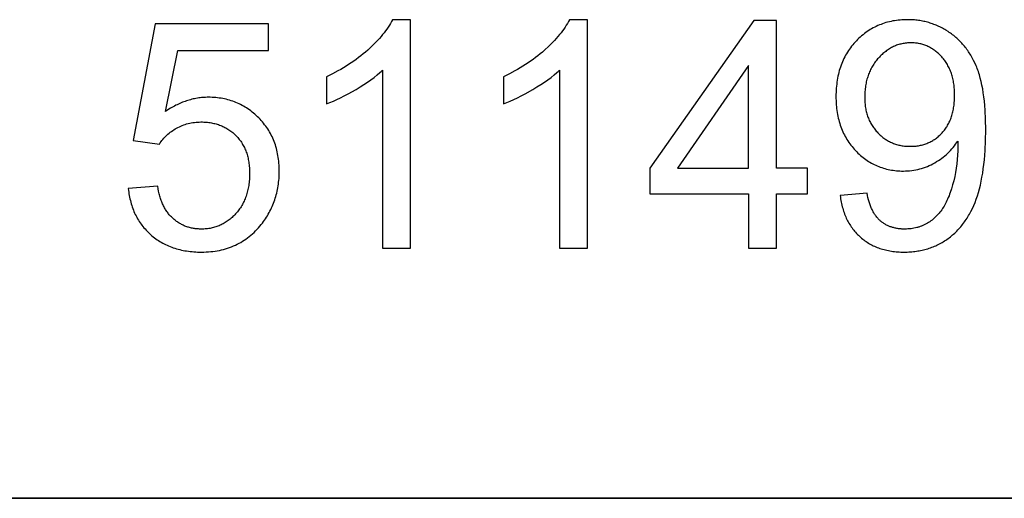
# Model space of a CAD drawing. Header units: millimetres. Extents: x -7950 to -6950, y 4408 to 5408.
# Tile 45 of 111: x -7093 to -7070, y 4457 to 4468. Entities that reach past the tile are written whole.
import ezdxf

# ---------------------------------------------------------------- set-up
doc = ezdxf.new("R2010")
doc.units = ezdxf.units.MM
doc.layers.add('SHOW Mini_Barndoor 002', color=7, linetype='Continuous', true_color=0x000000)

msp = doc.modelspace()

# ---------------------------------------------------------------- linework, layer by layer
at = {"layer": 'SHOW Mini_Barndoor 002'}
for points in [[(-7089.757, 4468.083), (-7090.272, 4465.353)], [(-7087.113, 4468.083), (-7089.757, 4468.083)], [(-7087.113, 4467.46), (-7087.113, 4468.083)], [(-7084.219, 4468.178), (-7084.241, 4468.135), (-7084.265, 4468.091), (-7084.291, 4468.048), (-7084.319, 4468.004), (-7084.349, 4467.96), (-7084.381, 4467.916), (-7084.414, 4467.872), (-7084.449, 4467.828), (-7084.487, 4467.783), (-7084.526, 4467.739), (-7084.567, 4467.694), (-7084.609, 4467.649), (-7084.654, 4467.604), (-7084.701, 4467.558), (-7084.799, 4467.467), (-7084.851, 4467.422), (-7084.904, 4467.377), (-7084.958, 4467.333), (-7085.013, 4467.291), (-7085.069, 4467.249), (-7085.126, 4467.208), (-7085.184, 4467.167), (-7085.244, 4467.128), (-7085.304, 4467.089), (-7085.365, 4467.052), (-7085.428, 4467.015), (-7085.492, 4466.979), (-7085.622, 4466.909), (-7085.757, 4466.843)], [(-7083.798, 4468.178), (-7084.219, 4468.178)], [(-7083.798, 4462.84), (-7083.798, 4468.178)], [(-7080.089, 4468.178), (-7080.111, 4468.135), (-7080.135, 4468.091), (-7080.161, 4468.048), (-7080.189, 4468.004), (-7080.219, 4467.96), (-7080.25, 4467.916), (-7080.284, 4467.872), (-7080.319, 4467.828), (-7080.356, 4467.783), (-7080.395, 4467.739), (-7080.436, 4467.694), (-7080.479, 4467.649), (-7080.524, 4467.604), (-7080.57, 4467.558), (-7080.669, 4467.467), (-7080.721, 4467.422), (-7080.773, 4467.377), (-7080.827, 4467.333), (-7080.882, 4467.291), (-7080.938, 4467.249), (-7080.996, 4467.208), (-7081.054, 4467.167), (-7081.113, 4467.128), (-7081.173, 4467.089), (-7081.235, 4467.052), (-7081.297, 4467.015), (-7081.361, 4466.979), (-7081.491, 4466.909), (-7081.626, 4466.843)], [(-7079.668, 4468.178), (-7080.089, 4468.178)], [(-7079.668, 4462.84), (-7079.668, 4468.178)], [(-7075.784, 4468.156), (-7078.21, 4464.711)], [(-7075.251, 4468.156), (-7075.784, 4468.156)], [(-7075.251, 4464.711), (-7075.251, 4468.156)], [(-7073.768, 4464.069), (-7073.762, 4464.03), (-7073.757, 4463.992), (-7073.75, 4463.954), (-7073.743, 4463.916), (-7073.735, 4463.88), (-7073.727, 4463.844), (-7073.718, 4463.808), (-7073.708, 4463.773), (-7073.698, 4463.738), (-7073.687, 4463.704), (-7073.676, 4463.671), (-7073.664, 4463.638), (-7073.651, 4463.606), (-7073.638, 4463.574), (-7073.624, 4463.543), (-7073.609, 4463.512), (-7073.594, 4463.482), (-7073.578, 4463.452), (-7073.562, 4463.423), (-7073.545, 4463.395), (-7073.527, 4463.367), (-7073.509, 4463.339), (-7073.49, 4463.312), (-7073.471, 4463.286), (-7073.45, 4463.26), (-7073.43, 4463.235), (-7073.408, 4463.21), (-7073.387, 4463.186), (-7073.364, 4463.163), (-7073.341, 4463.14), (-7073.317, 4463.117), (-7073.293, 4463.095), (-7073.268, 4463.074), (-7073.242, 4463.053), (-7073.217, 4463.033), (-7073.19, 4463.014), (-7073.164, 4462.995), (-7073.136, 4462.978), (-7073.109, 4462.96), (-7073.081, 4462.944), (-7073.052, 4462.928), (-7073.023, 4462.913), (-7072.994, 4462.898), (-7072.964, 4462.884), (-7072.934, 4462.871), (-7072.903, 4462.858), (-7072.872, 4462.847), (-7072.84, 4462.835), (-7072.808, 4462.825), (-7072.776, 4462.815), (-7072.743, 4462.806), (-7072.709, 4462.798), (-7072.675, 4462.79), (-7072.641, 4462.783), (-7072.606, 4462.776), (-7072.571, 4462.771), (-7072.536, 4462.765), (-7072.499, 4462.761), (-7072.463, 4462.757), (-7072.426, 4462.754), (-7072.389, 4462.752), (-7072.351, 4462.75), (-7072.312, 4462.749), (-7072.274, 4462.749), (-7072.201, 4462.75), (-7072.165, 4462.752), (-7072.129, 4462.754), (-7072.094, 4462.757), (-7072.059, 4462.76), (-7072.024, 4462.764), (-7071.989, 4462.769), (-7071.955, 4462.774), (-7071.921, 4462.78), (-7071.888, 4462.786), (-7071.854, 4462.793), (-7071.821, 4462.801), (-7071.788, 4462.809), (-7071.756, 4462.818), (-7071.724, 4462.828), (-7071.692, 4462.838), (-7071.66, 4462.849), (-7071.629, 4462.86), (-7071.598, 4462.872), (-7071.567, 4462.885), (-7071.537, 4462.898), (-7071.507, 4462.912), (-7071.477, 4462.926), (-7071.448, 4462.941), (-7071.418, 4462.957), (-7071.389, 4462.974), (-7071.361, 4462.99), (-7071.332, 4463.008), (-7071.304, 4463.026), (-7071.277, 4463.045), (-7071.249, 4463.064), (-7071.222, 4463.084), (-7071.195, 4463.105), (-7071.169, 4463.126), (-7071.143, 4463.148), (-7071.118, 4463.17), (-7071.093, 4463.193), (-7071.068, 4463.216), (-7071.044, 4463.24), (-7071.02, 4463.265), (-7070.997, 4463.29), (-7070.974, 4463.315), (-7070.952, 4463.342), (-7070.93, 4463.368), (-7070.908, 4463.396), (-7070.887, 4463.424), (-7070.866, 4463.452), (-7070.846, 4463.481), (-7070.826, 4463.511), (-7070.806, 4463.541), (-7070.787, 4463.571), (-7070.769, 4463.603), (-7070.75, 4463.634), (-7070.715, 4463.7), (-7070.681, 4463.767), (-7070.65, 4463.837), (-7070.619, 4463.909), (-7070.591, 4463.984), (-7070.564, 4464.061), (-7070.539, 4464.141), (-7070.516, 4464.225), (-7070.494, 4464.312), (-7070.474, 4464.402), (-7070.456, 4464.495), (-7070.44, 4464.592), (-7070.425, 4464.691), (-7070.412, 4464.794), (-7070.401, 4464.901), (-7070.391, 4465.01), (-7070.384, 4465.123), (-7070.373, 4465.358), (-7070.37, 4465.607), (-7070.373, 4465.844), (-7070.384, 4466.067), (-7070.392, 4466.173), (-7070.401, 4466.276), (-7070.412, 4466.375), (-7070.425, 4466.47), (-7070.44, 4466.562), (-7070.457, 4466.65), (-7070.475, 4466.734), (-7070.495, 4466.815), (-7070.517, 4466.892), (-7070.529, 4466.93), (-7070.54, 4466.966), (-7070.553, 4467.002), (-7070.566, 4467.036), (-7070.579, 4467.07), (-7070.593, 4467.102), (-7070.621, 4467.166), (-7070.652, 4467.228), (-7070.684, 4467.288), (-7070.717, 4467.346), (-7070.735, 4467.374), (-7070.752, 4467.402), (-7070.771, 4467.43), (-7070.789, 4467.457), (-7070.808, 4467.483), (-7070.827, 4467.509), (-7070.847, 4467.535), (-7070.867, 4467.56), (-7070.888, 4467.584), (-7070.909, 4467.609), (-7070.93, 4467.632), (-7070.952, 4467.656), (-7070.975, 4467.678), (-7070.997, 4467.701), (-7071.02, 4467.723), (-7071.044, 4467.744), (-7071.067, 4467.765), (-7071.092, 4467.785), (-7071.116, 4467.805), (-7071.141, 4467.825), (-7071.167, 4467.844), (-7071.193, 4467.863), (-7071.219, 4467.881), (-7071.246, 4467.898), (-7071.3, 4467.932), (-7071.327, 4467.948), (-7071.354, 4467.964), (-7071.382, 4467.979), (-7071.41, 4467.993), (-7071.438, 4468.007), (-7071.466, 4468.021), (-7071.494, 4468.033), (-7071.523, 4468.046), (-7071.551, 4468.057), (-7071.58, 4468.069), (-7071.609, 4468.079), (-7071.639, 4468.089), (-7071.668, 4468.099), (-7071.697, 4468.108), (-7071.727, 4468.116), (-7071.757, 4468.124), (-7071.787, 4468.132), (-7071.817, 4468.138), (-7071.848, 4468.145), (-7071.878, 4468.15), (-7071.909, 4468.156), (-7071.94, 4468.16), (-7071.971, 4468.164), (-7072.002, 4468.168), (-7072.034, 4468.171), (-7072.066, 4468.173), (-7072.129, 4468.177), (-7072.194, 4468.178), (-7072.238, 4468.177), (-7072.283, 4468.176), (-7072.326, 4468.173), (-7072.37, 4468.17), (-7072.412, 4468.166), (-7072.455, 4468.16), (-7072.496, 4468.154), (-7072.538, 4468.147), (-7072.579, 4468.139), (-7072.619, 4468.13), (-7072.659, 4468.119), (-7072.698, 4468.108), (-7072.737, 4468.096), (-7072.776, 4468.083), (-7072.814, 4468.069), (-7072.852, 4468.054), (-7072.889, 4468.039), (-7072.925, 4468.022), (-7072.961, 4468.004), (-7072.997, 4467.985), (-7073.032, 4467.965), (-7073.067, 4467.945), (-7073.101, 4467.923), (-7073.135, 4467.9), (-7073.169, 4467.877), (-7073.201, 4467.852), (-7073.234, 4467.827), (-7073.266, 4467.8), (-7073.297, 4467.773), (-7073.328, 4467.744), (-7073.359, 4467.715), (-7073.389, 4467.685), (-7073.418, 4467.653), (-7073.446, 4467.622), (-7073.474, 4467.589), (-7073.501, 4467.556), (-7073.526, 4467.523), (-7073.551, 4467.488), (-7073.575, 4467.454), (-7073.597, 4467.418), (-7073.619, 4467.382), (-7073.64, 4467.345), (-7073.66, 4467.308), (-7073.679, 4467.27), (-7073.698, 4467.232), (-7073.715, 4467.193), (-7073.731, 4467.153), (-7073.746, 4467.112), (-7073.761, 4467.071), (-7073.774, 4467.03), (-7073.787, 4466.988), (-7073.799, 4466.945), (-7073.809, 4466.901), (-7073.819, 4466.857), (-7073.828, 4466.813), (-7073.836, 4466.767), (-7073.843, 4466.721), (-7073.849, 4466.675), (-7073.854, 4466.628), (-7073.858, 4466.58), (-7073.861, 4466.531), (-7073.864, 4466.482), (-7073.865, 4466.433), (-7073.866, 4466.383), (-7073.865, 4466.334), (-7073.864, 4466.286), (-7073.862, 4466.238), (-7073.858, 4466.192), (-7073.854, 4466.145), (-7073.85, 4466.1), (-7073.844, 4466.054), (-7073.837, 4466.01), (-7073.829, 4465.966), (-7073.821, 4465.923), (-7073.812, 4465.88), (-7073.801, 4465.838), (-7073.79, 4465.796), (-7073.778, 4465.756), (-7073.765, 4465.715), (-7073.751, 4465.675), (-7073.737, 4465.636), (-7073.721, 4465.598), (-7073.705, 4465.56), (-7073.687, 4465.522), (-7073.669, 4465.486), (-7073.65, 4465.45), (-7073.63, 4465.414), (-7073.609, 4465.379), (-7073.587, 4465.345), (-7073.564, 4465.311), (-7073.54, 4465.278), (-7073.516, 4465.245), (-7073.49, 4465.213), (-7073.464, 4465.182), (-7073.437, 4465.151), (-7073.409, 4465.121), (-7073.38, 4465.091), (-7073.351, 4465.063), (-7073.321, 4465.035), (-7073.291, 4465.008), (-7073.261, 4464.983), (-7073.23, 4464.958), (-7073.199, 4464.934), (-7073.168, 4464.911), (-7073.136, 4464.889), (-7073.103, 4464.868), (-7073.071, 4464.848), (-7073.037, 4464.829), (-7073.004, 4464.811), (-7072.97, 4464.793), (-7072.936, 4464.777), (-7072.901, 4464.762), (-7072.866, 4464.747), (-7072.83, 4464.734), (-7072.794, 4464.721), (-7072.758, 4464.709), (-7072.722, 4464.698), (-7072.684, 4464.689), (-7072.647, 4464.68), (-7072.609, 4464.672), (-7072.571, 4464.665), (-7072.532, 4464.659), (-7072.493, 4464.654), (-7072.454, 4464.649), (-7072.414, 4464.646), (-7072.373, 4464.644), (-7072.333, 4464.642), (-7072.292, 4464.642), (-7072.243, 4464.643), (-7072.194, 4464.645), (-7072.145, 4464.649), (-7072.098, 4464.654), (-7072.05, 4464.661), (-7072.003, 4464.669), (-7071.957, 4464.679), (-7071.911, 4464.69), (-7071.865, 4464.703), (-7071.82, 4464.718), (-7071.775, 4464.734), (-7071.73, 4464.751), (-7071.687, 4464.77), (-7071.643, 4464.79), (-7071.6, 4464.812), (-7071.557, 4464.836), (-7071.516, 4464.861), (-7071.475, 4464.886), (-7071.435, 4464.913), (-7071.397, 4464.94), (-7071.359, 4464.969), (-7071.323, 4464.998), (-7071.288, 4465.028), (-7071.254, 4465.059), (-7071.221, 4465.091), (-7071.19, 4465.124), (-7071.159, 4465.158), (-7071.129, 4465.193), (-7071.101, 4465.229), (-7071.074, 4465.266), (-7071.048, 4465.303), (-7071.022, 4465.342)], [(-7089.521, 4466.031), (-7089.235, 4467.46)], [(-7089.235, 4467.46), (-7087.113, 4467.46)], [(-7085.757, 4466.212), (-7085.679, 4466.242), (-7085.6, 4466.275), (-7085.517, 4466.312), (-7085.433, 4466.353), (-7085.346, 4466.397), (-7085.256, 4466.444), (-7085.07, 4466.549), (-7084.976, 4466.606), (-7084.887, 4466.662), (-7084.803, 4466.718), (-7084.724, 4466.774), (-7084.649, 4466.83), (-7084.578, 4466.887), (-7084.512, 4466.943), (-7084.481, 4466.971), (-7084.451, 4466.999)], [(-7084.451, 4466.999), (-7084.451, 4462.84)], [(-7081.626, 4466.212), (-7081.549, 4466.242), (-7081.469, 4466.275), (-7081.387, 4466.312), (-7081.302, 4466.353), (-7081.215, 4466.397), (-7081.125, 4466.444), (-7080.939, 4466.549), (-7080.846, 4466.606), (-7080.757, 4466.662), (-7080.673, 4466.718), (-7080.593, 4466.774), (-7080.518, 4466.83), (-7080.448, 4466.887), (-7080.382, 4466.943), (-7080.351, 4466.971), (-7080.321, 4466.999)], [(-7080.321, 4466.999), (-7080.321, 4462.84)], [(-7075.904, 4467.108), (-7077.568, 4464.711)], [(-7075.904, 4464.711), (-7075.904, 4467.108)], [(-7085.757, 4466.843), (-7085.757, 4466.212)], [(-7081.626, 4466.843), (-7081.626, 4466.212)], [(-7090.388, 4464.232), (-7090.383, 4464.19), (-7090.378, 4464.149), (-7090.372, 4464.109), (-7090.365, 4464.069), (-7090.358, 4464.029), (-7090.349, 4463.99), (-7090.34, 4463.951), (-7090.33, 4463.913), (-7090.32, 4463.876), (-7090.309, 4463.839), (-7090.296, 4463.802), (-7090.283, 4463.766), (-7090.27, 4463.731), (-7090.255, 4463.696), (-7090.24, 4463.661), (-7090.224, 4463.627), (-7090.207, 4463.594), (-7090.19, 4463.561), (-7090.171, 4463.529), (-7090.152, 4463.497), (-7090.133, 4463.466), (-7090.112, 4463.435), (-7090.091, 4463.404), (-7090.068, 4463.375), (-7090.046, 4463.345), (-7090.022, 4463.317), (-7089.997, 4463.288), (-7089.972, 4463.261), (-7089.946, 4463.234), (-7089.92, 4463.207), (-7089.892, 4463.181), (-7089.864, 4463.155), (-7089.835, 4463.13), (-7089.805, 4463.106), (-7089.775, 4463.082), (-7089.745, 4463.06), (-7089.714, 4463.038), (-7089.682, 4463.017), (-7089.65, 4462.997), (-7089.618, 4462.977), (-7089.585, 4462.959), (-7089.551, 4462.941), (-7089.517, 4462.924), (-7089.482, 4462.908), (-7089.447, 4462.892), (-7089.411, 4462.877), (-7089.375, 4462.864), (-7089.338, 4462.85), (-7089.301, 4462.838), (-7089.263, 4462.827), (-7089.225, 4462.816), (-7089.186, 4462.806), (-7089.147, 4462.797), (-7089.107, 4462.789), (-7089.067, 4462.781), (-7089.026, 4462.774), (-7088.984, 4462.768), (-7088.942, 4462.763), (-7088.9, 4462.759), (-7088.857, 4462.755), (-7088.813, 4462.752), (-7088.769, 4462.75), (-7088.725, 4462.749), (-7088.68, 4462.749), (-7088.625, 4462.75), (-7088.571, 4462.751), (-7088.517, 4462.755), (-7088.464, 4462.759), (-7088.412, 4462.765), (-7088.361, 4462.772), (-7088.31, 4462.78), (-7088.261, 4462.789), (-7088.211, 4462.8), (-7088.163, 4462.812), (-7088.115, 4462.825), (-7088.069, 4462.84), (-7088.022, 4462.855), (-7087.977, 4462.872), (-7087.932, 4462.891), (-7087.888, 4462.91), (-7087.845, 4462.931), (-7087.802, 4462.953), (-7087.761, 4462.976), (-7087.72, 4463.001), (-7087.679, 4463.027), (-7087.64, 4463.054), (-7087.601, 4463.082), (-7087.562, 4463.112), (-7087.525, 4463.143), (-7087.488, 4463.175), (-7087.452, 4463.208), (-7087.417, 4463.243), (-7087.383, 4463.279), (-7087.349, 4463.316), (-7087.316, 4463.355), (-7087.283, 4463.394), (-7087.258, 4463.427), (-7087.233, 4463.461), (-7087.208, 4463.495), (-7087.185, 4463.529), (-7087.162, 4463.564), (-7087.141, 4463.598), (-7087.12, 4463.634), (-7087.099, 4463.67), (-7087.08, 4463.706), (-7087.062, 4463.742), (-7087.044, 4463.779), (-7087.027, 4463.816), (-7087.011, 4463.854), (-7086.996, 4463.892), (-7086.982, 4463.93), (-7086.968, 4463.969), (-7086.955, 4464.008), (-7086.943, 4464.048), (-7086.932, 4464.088), (-7086.922, 4464.128), (-7086.913, 4464.169), (-7086.904, 4464.21), (-7086.896, 4464.251), (-7086.889, 4464.293), (-7086.883, 4464.336), (-7086.878, 4464.378), (-7086.873, 4464.421), (-7086.869, 4464.465), (-7086.867, 4464.508), (-7086.864, 4464.552), (-7086.863, 4464.597), (-7086.863, 4464.642), (-7086.863, 4464.689), (-7086.865, 4464.736), (-7086.867, 4464.782), (-7086.87, 4464.827), (-7086.875, 4464.872), (-7086.88, 4464.916), (-7086.886, 4464.96), (-7086.893, 4465.004), (-7086.901, 4465.046), (-7086.91, 4465.089), (-7086.919, 4465.13), (-7086.93, 4465.172), (-7086.942, 4465.212), (-7086.954, 4465.252), (-7086.968, 4465.292), (-7086.982, 4465.331), (-7086.998, 4465.369), (-7087.014, 4465.407), (-7087.032, 4465.445), (-7087.05, 4465.482), (-7087.069, 4465.518), (-7087.089, 4465.554), (-7087.11, 4465.589), (-7087.132, 4465.624), (-7087.155, 4465.658), (-7087.179, 4465.692), (-7087.204, 4465.725), (-7087.229, 4465.757), (-7087.256, 4465.789), (-7087.284, 4465.821), (-7087.312, 4465.852), (-7087.342, 4465.882), (-7087.372, 4465.912), (-7087.402, 4465.941), (-7087.433, 4465.968), (-7087.465, 4465.995), (-7087.496, 4466.021), (-7087.529, 4466.046), (-7087.561, 4466.07), (-7087.594, 4466.093), (-7087.628, 4466.115), (-7087.662, 4466.137), (-7087.696, 4466.157), (-7087.731, 4466.176), (-7087.766, 4466.194), (-7087.802, 4466.212), (-7087.838, 4466.228), (-7087.875, 4466.244), (-7087.912, 4466.259), (-7087.949, 4466.272), (-7087.987, 4466.285), (-7088.025, 4466.297), (-7088.064, 4466.307), (-7088.103, 4466.317), (-7088.142, 4466.326), (-7088.182, 4466.334), (-7088.222, 4466.341), (-7088.263, 4466.348), (-7088.304, 4466.353), (-7088.346, 4466.357), (-7088.388, 4466.36), (-7088.43, 4466.363), (-7088.473, 4466.364), (-7088.516, 4466.364), (-7088.549, 4466.364), (-7088.582, 4466.363), (-7088.615, 4466.362), (-7088.647, 4466.359), (-7088.68, 4466.356), (-7088.712, 4466.353), (-7088.744, 4466.349), (-7088.776, 4466.344), (-7088.809, 4466.338), (-7088.841, 4466.332), (-7088.872, 4466.325), (-7088.904, 4466.318), (-7088.936, 4466.309), (-7088.968, 4466.301), (-7088.999, 4466.291), (-7089.031, 4466.281), (-7089.062, 4466.27), (-7089.093, 4466.259), (-7089.124, 4466.247), (-7089.155, 4466.234), (-7089.186, 4466.221), (-7089.217, 4466.207), (-7089.248, 4466.192), (-7089.279, 4466.177), (-7089.309, 4466.161), (-7089.34, 4466.144), (-7089.401, 4466.109), (-7089.461, 4466.071), (-7089.521, 4466.031)], [(-7089.659, 4465.273), (-7089.64, 4465.301), (-7089.621, 4465.329), (-7089.601, 4465.356), (-7089.579, 4465.382), (-7089.558, 4465.407), (-7089.535, 4465.432), (-7089.511, 4465.457), (-7089.487, 4465.48), (-7089.461, 4465.503), (-7089.435, 4465.525), (-7089.408, 4465.547), (-7089.38, 4465.568), (-7089.351, 4465.588), (-7089.322, 4465.607), (-7089.291, 4465.626), (-7089.26, 4465.645), (-7089.228, 4465.662), (-7089.195, 4465.678), (-7089.163, 4465.693), (-7089.129, 4465.707), (-7089.095, 4465.72), (-7089.061, 4465.732), (-7089.026, 4465.743), (-7088.991, 4465.752), (-7088.955, 4465.76), (-7088.919, 4465.768), (-7088.882, 4465.774), (-7088.844, 4465.779), (-7088.807, 4465.783), (-7088.768, 4465.786), (-7088.73, 4465.787), (-7088.691, 4465.788), (-7088.659, 4465.788), (-7088.628, 4465.787), (-7088.597, 4465.785), (-7088.567, 4465.783), (-7088.537, 4465.78), (-7088.507, 4465.777), (-7088.478, 4465.772), (-7088.449, 4465.768), (-7088.42, 4465.762), (-7088.392, 4465.756), (-7088.364, 4465.75), (-7088.337, 4465.742), (-7088.31, 4465.735), (-7088.283, 4465.726), (-7088.257, 4465.717), (-7088.231, 4465.707), (-7088.206, 4465.697), (-7088.181, 4465.686), (-7088.156, 4465.674), (-7088.132, 4465.662), (-7088.108, 4465.649), (-7088.084, 4465.635), (-7088.061, 4465.621), (-7088.038, 4465.606), (-7088.016, 4465.591), (-7087.994, 4465.575), (-7087.972, 4465.558), (-7087.951, 4465.541), (-7087.93, 4465.523), (-7087.909, 4465.504), (-7087.889, 4465.485), (-7087.869, 4465.465), (-7087.85, 4465.445), (-7087.831, 4465.424), (-7087.813, 4465.403), (-7087.796, 4465.381), (-7087.779, 4465.359), (-7087.763, 4465.336), (-7087.747, 4465.313), (-7087.732, 4465.289), (-7087.718, 4465.265), (-7087.704, 4465.24), (-7087.691, 4465.215), (-7087.678, 4465.19), (-7087.666, 4465.164), (-7087.655, 4465.138), (-7087.644, 4465.111), (-7087.634, 4465.083), (-7087.624, 4465.056), (-7087.616, 4465.027), (-7087.607, 4464.999), (-7087.6, 4464.97), (-7087.593, 4464.94), (-7087.586, 4464.91), (-7087.58, 4464.879), (-7087.575, 4464.848), (-7087.57, 4464.817), (-7087.566, 4464.785), (-7087.563, 4464.753), (-7087.56, 4464.72), (-7087.558, 4464.687), (-7087.557, 4464.653), (-7087.556, 4464.619), (-7087.555, 4464.584), (-7087.556, 4464.547), (-7087.557, 4464.511), (-7087.558, 4464.476), (-7087.561, 4464.441), (-7087.563, 4464.406), (-7087.567, 4464.372), (-7087.571, 4464.338), (-7087.576, 4464.305), (-7087.581, 4464.272), (-7087.587, 4464.239), (-7087.594, 4464.207), (-7087.601, 4464.176), (-7087.609, 4464.145), (-7087.618, 4464.114), (-7087.627, 4464.084), (-7087.637, 4464.054), (-7087.648, 4464.025), (-7087.659, 4463.996), (-7087.671, 4463.968), (-7087.683, 4463.94), (-7087.696, 4463.913), (-7087.71, 4463.886), (-7087.724, 4463.859), (-7087.739, 4463.833), (-7087.755, 4463.808), (-7087.771, 4463.782), (-7087.788, 4463.758), (-7087.805, 4463.733), (-7087.824, 4463.71), (-7087.842, 4463.686), (-7087.862, 4463.663), (-7087.882, 4463.641), (-7087.902, 4463.619), (-7087.923, 4463.598), (-7087.944, 4463.578), (-7087.966, 4463.558), (-7087.987, 4463.539), (-7088.009, 4463.52), (-7088.032, 4463.503), (-7088.054, 4463.486), (-7088.077, 4463.469), (-7088.1, 4463.454), (-7088.123, 4463.439), (-7088.147, 4463.424), (-7088.171, 4463.411), (-7088.195, 4463.398), (-7088.22, 4463.386), (-7088.244, 4463.374), (-7088.27, 4463.364), (-7088.295, 4463.354), (-7088.321, 4463.344), (-7088.346, 4463.336), (-7088.373, 4463.328), (-7088.399, 4463.32), (-7088.426, 4463.314), (-7088.453, 4463.308), (-7088.48, 4463.303), (-7088.508, 4463.298), (-7088.536, 4463.294), (-7088.564, 4463.291), (-7088.593, 4463.289), (-7088.621, 4463.287), (-7088.65, 4463.286), (-7088.68, 4463.286), (-7088.704, 4463.286), (-7088.728, 4463.287), (-7088.752, 4463.288), (-7088.776, 4463.29), (-7088.799, 4463.292), (-7088.823, 4463.294), (-7088.846, 4463.298), (-7088.868, 4463.301), (-7088.891, 4463.306), (-7088.913, 4463.31), (-7088.935, 4463.315), (-7088.957, 4463.321), (-7088.979, 4463.327), (-7089.001, 4463.334), (-7089.022, 4463.341), (-7089.043, 4463.349), (-7089.064, 4463.357), (-7089.084, 4463.365), (-7089.104, 4463.374), (-7089.125, 4463.384), (-7089.145, 4463.394), (-7089.164, 4463.405), (-7089.184, 4463.416), (-7089.203, 4463.427), (-7089.222, 4463.439), (-7089.241, 4463.452), (-7089.259, 4463.465), (-7089.278, 4463.479), (-7089.296, 4463.493), (-7089.314, 4463.507), (-7089.331, 4463.522), (-7089.349, 4463.538), (-7089.366, 4463.554), (-7089.383, 4463.57), (-7089.399, 4463.587), (-7089.415, 4463.605), (-7089.431, 4463.622), (-7089.446, 4463.641), (-7089.46, 4463.66), (-7089.475, 4463.679), (-7089.489, 4463.699), (-7089.502, 4463.719), (-7089.516, 4463.74), (-7089.529, 4463.762), (-7089.541, 4463.783), (-7089.553, 4463.806), (-7089.565, 4463.829), (-7089.576, 4463.852), (-7089.587, 4463.876), (-7089.597, 4463.9), (-7089.607, 4463.925), (-7089.617, 4463.95), (-7089.626, 4463.975), (-7089.635, 4464.002), (-7089.644, 4464.028), (-7089.652, 4464.055), (-7089.659, 4464.083), (-7089.667, 4464.111), (-7089.68, 4464.169), (-7089.692, 4464.229), (-7089.702, 4464.29)], [(-7090.272, 4465.353), (-7089.659, 4465.273)], [(-7071.022, 4465.342), (-7071.02, 4465.266), (-7071.019, 4465.211), (-7071.02, 4465.11), (-7071.025, 4465.009), (-7071.033, 4464.909), (-7071.043, 4464.809), (-7071.057, 4464.709), (-7071.074, 4464.61), (-7071.094, 4464.512), (-7071.117, 4464.413), (-7071.142, 4464.318), (-7071.169, 4464.228), (-7071.197, 4464.142), (-7071.211, 4464.102), (-7071.226, 4464.062), (-7071.242, 4464.024), (-7071.258, 4463.987), (-7071.274, 4463.951), (-7071.29, 4463.917), (-7071.307, 4463.884), (-7071.324, 4463.852), (-7071.342, 4463.821), (-7071.36, 4463.792), (-7071.378, 4463.763), (-7071.397, 4463.735), (-7071.417, 4463.708), (-7071.437, 4463.682), (-7071.458, 4463.657), (-7071.48, 4463.632), (-7071.502, 4463.608), (-7071.525, 4463.584), (-7071.549, 4463.562), (-7071.573, 4463.54), (-7071.598, 4463.519), (-7071.623, 4463.498), (-7071.649, 4463.478), (-7071.676, 4463.459), (-7071.703, 4463.441), (-7071.731, 4463.423), (-7071.746, 4463.415), (-7071.76, 4463.407), (-7071.775, 4463.399), (-7071.789, 4463.391), (-7071.804, 4463.384), (-7071.819, 4463.377), (-7071.834, 4463.37), (-7071.849, 4463.363), (-7071.865, 4463.357), (-7071.88, 4463.351), (-7071.896, 4463.345), (-7071.912, 4463.339), (-7071.928, 4463.334), (-7071.944, 4463.329), (-7071.96, 4463.325), (-7071.977, 4463.32), (-7072.01, 4463.312), (-7072.044, 4463.305), (-7072.078, 4463.299), (-7072.113, 4463.294), (-7072.149, 4463.29), (-7072.185, 4463.288), (-7072.222, 4463.286), (-7072.259, 4463.286), (-7072.281, 4463.286), (-7072.303, 4463.286), (-7072.324, 4463.287), (-7072.345, 4463.289), (-7072.366, 4463.29), (-7072.387, 4463.293), (-7072.407, 4463.295), (-7072.427, 4463.298), (-7072.447, 4463.301), (-7072.467, 4463.305), (-7072.486, 4463.309), (-7072.505, 4463.314), (-7072.524, 4463.319), (-7072.543, 4463.324), (-7072.561, 4463.329), (-7072.579, 4463.335), (-7072.597, 4463.342), (-7072.615, 4463.349), (-7072.632, 4463.356), (-7072.649, 4463.364), (-7072.666, 4463.372), (-7072.683, 4463.38), (-7072.699, 4463.389), (-7072.715, 4463.398), (-7072.731, 4463.407), (-7072.747, 4463.417), (-7072.762, 4463.428), (-7072.778, 4463.438), (-7072.792, 4463.449), (-7072.807, 4463.461), (-7072.822, 4463.473), (-7072.836, 4463.485), (-7072.85, 4463.498), (-7072.863, 4463.511), (-7072.877, 4463.525), (-7072.89, 4463.539), (-7072.902, 4463.553), (-7072.915, 4463.568), (-7072.927, 4463.584), (-7072.939, 4463.6), (-7072.951, 4463.616), (-7072.962, 4463.633), (-7072.973, 4463.651), (-7072.984, 4463.669), (-7072.994, 4463.687), (-7073.005, 4463.706), (-7073.015, 4463.725), (-7073.024, 4463.745), (-7073.034, 4463.766), (-7073.043, 4463.786), (-7073.052, 4463.808), (-7073.06, 4463.829), (-7073.068, 4463.852), (-7073.076, 4463.874), (-7073.091, 4463.921), (-7073.105, 4463.97), (-7073.118, 4464.02), (-7073.13, 4464.073), (-7073.14, 4464.127)], [(-7078.21, 4464.711), (-7078.21, 4464.112)], [(-7077.568, 4464.711), (-7075.904, 4464.711)], [(-7074.533, 4464.711), (-7075.251, 4464.711)], [(-7074.533, 4464.112), (-7074.533, 4464.711)], [(-7089.702, 4464.29), (-7090.388, 4464.232)], [(-7078.21, 4464.112), (-7075.904, 4464.112)], [(-7075.904, 4464.112), (-7075.904, 4462.84)], [(-7075.251, 4462.84), (-7075.251, 4464.112)], [(-7075.251, 4464.112), (-7074.533, 4464.112)], [(-7073.14, 4464.127), (-7073.768, 4464.069)], [(-7084.451, 4462.84), (-7083.798, 4462.84)], [(-7080.321, 4462.84), (-7079.668, 4462.84)], [(-7075.904, 4462.84), (-7075.251, 4462.84)]]:
    msp.add_lwpolyline(points, dxfattribs=at)
msp.add_lwpolyline([(-7071.095, 4466.415), (-7071.096, 4466.485), (-7071.098, 4466.519), (-7071.1, 4466.552), (-7071.102, 4466.585), (-7071.106, 4466.618), (-7071.109, 4466.65), (-7071.114, 4466.682), (-7071.119, 4466.713), (-7071.124, 4466.744), (-7071.13, 4466.774), (-7071.137, 4466.804), (-7071.144, 4466.834), (-7071.152, 4466.863), (-7071.161, 4466.891), (-7071.17, 4466.919), (-7071.179, 4466.947), (-7071.19, 4466.974), (-7071.2, 4467.001), (-7071.212, 4467.027), (-7071.224, 4467.053), (-7071.236, 4467.078), (-7071.25, 4467.103), (-7071.263, 4467.128), (-7071.278, 4467.152), (-7071.293, 4467.175), (-7071.308, 4467.199), (-7071.324, 4467.221), (-7071.341, 4467.243), (-7071.358, 4467.265), (-7071.376, 4467.287), (-7071.394, 4467.307), (-7071.413, 4467.328), (-7071.432, 4467.347), (-7071.451, 4467.366), (-7071.471, 4467.385), (-7071.491, 4467.402), (-7071.511, 4467.42), (-7071.531, 4467.436), (-7071.551, 4467.452), (-7071.572, 4467.467), (-7071.593, 4467.481), (-7071.614, 4467.495), (-7071.636, 4467.508), (-7071.657, 4467.521), (-7071.679, 4467.533), (-7071.701, 4467.544), (-7071.724, 4467.555), (-7071.746, 4467.565), (-7071.769, 4467.574), (-7071.792, 4467.583), (-7071.816, 4467.591), (-7071.839, 4467.598), (-7071.863, 4467.605), (-7071.887, 4467.611), (-7071.911, 4467.617), (-7071.936, 4467.622), (-7071.961, 4467.626), (-7071.986, 4467.629), (-7072.011, 4467.632), (-7072.036, 4467.634), (-7072.062, 4467.636), (-7072.088, 4467.637), (-7072.114, 4467.637), (-7072.141, 4467.637), (-7072.168, 4467.636), (-7072.195, 4467.634), (-7072.221, 4467.632), (-7072.247, 4467.629), (-7072.273, 4467.625), (-7072.299, 4467.62), (-7072.325, 4467.615), (-7072.35, 4467.609), (-7072.375, 4467.603), (-7072.4, 4467.595), (-7072.425, 4467.587), (-7072.449, 4467.579), (-7072.473, 4467.569), (-7072.497, 4467.559), (-7072.521, 4467.549), (-7072.545, 4467.537), (-7072.568, 4467.525), (-7072.591, 4467.512), (-7072.614, 4467.499), (-7072.637, 4467.484), (-7072.659, 4467.469), (-7072.682, 4467.454), (-7072.704, 4467.437), (-7072.725, 4467.42), (-7072.747, 4467.403), (-7072.768, 4467.384), (-7072.79, 4467.365), (-7072.81, 4467.345), (-7072.831, 4467.325), (-7072.852, 4467.304), (-7072.872, 4467.282), (-7072.892, 4467.26), (-7072.911, 4467.237), (-7072.93, 4467.213), (-7072.948, 4467.19), (-7072.965, 4467.166), (-7072.982, 4467.141), (-7072.998, 4467.116), (-7073.013, 4467.091), (-7073.028, 4467.065), (-7073.042, 4467.039), (-7073.056, 4467.013), (-7073.069, 4466.986), (-7073.081, 4466.959), (-7073.093, 4466.931), (-7073.104, 4466.903), (-7073.114, 4466.874), (-7073.124, 4466.845), (-7073.133, 4466.816), (-7073.141, 4466.786), (-7073.149, 4466.756), (-7073.157, 4466.725), (-7073.163, 4466.694), (-7073.169, 4466.662), (-7073.175, 4466.631), (-7073.179, 4466.598), (-7073.183, 4466.566), (-7073.187, 4466.533), (-7073.19, 4466.499), (-7073.192, 4466.465), (-7073.193, 4466.431), (-7073.194, 4466.396), (-7073.195, 4466.361), (-7073.194, 4466.329), (-7073.194, 4466.298), (-7073.192, 4466.267), (-7073.19, 4466.237), (-7073.187, 4466.207), (-7073.184, 4466.177), (-7073.18, 4466.148), (-7073.176, 4466.119), (-7073.17, 4466.09), (-7073.165, 4466.062), (-7073.159, 4466.034), (-7073.152, 4466.007), (-7073.144, 4465.98), (-7073.136, 4465.953), (-7073.127, 4465.927), (-7073.118, 4465.901), (-7073.108, 4465.875), (-7073.098, 4465.85), (-7073.087, 4465.825), (-7073.075, 4465.801), (-7073.063, 4465.776), (-7073.05, 4465.753), (-7073.036, 4465.729), (-7073.022, 4465.706), (-7073.008, 4465.684), (-7072.992, 4465.662), (-7072.977, 4465.64), (-7072.96, 4465.618), (-7072.943, 4465.597), (-7072.925, 4465.576), (-7072.907, 4465.556), (-7072.888, 4465.536), (-7072.869, 4465.516), (-7072.849, 4465.497), (-7072.83, 4465.479), (-7072.809, 4465.461), (-7072.789, 4465.444), (-7072.768, 4465.428), (-7072.747, 4465.412), (-7072.726, 4465.397), (-7072.705, 4465.382), (-7072.683, 4465.369), (-7072.661, 4465.355), (-7072.638, 4465.342), (-7072.616, 4465.33), (-7072.593, 4465.319), (-7072.57, 4465.308), (-7072.546, 4465.298), (-7072.522, 4465.288), (-7072.498, 4465.279), (-7072.474, 4465.271), (-7072.449, 4465.263), (-7072.424, 4465.256), (-7072.399, 4465.25), (-7072.374, 4465.244), (-7072.348, 4465.238), (-7072.322, 4465.234), (-7072.296, 4465.23), (-7072.269, 4465.226), (-7072.242, 4465.223), (-7072.215, 4465.221), (-7072.188, 4465.22), (-7072.16, 4465.219), (-7072.132, 4465.219), (-7072.104, 4465.219), (-7072.076, 4465.22), (-7072.049, 4465.221), (-7072.021, 4465.223), (-7071.994, 4465.226), (-7071.968, 4465.23), (-7071.942, 4465.234), (-7071.916, 4465.238), (-7071.89, 4465.244), (-7071.865, 4465.25), (-7071.84, 4465.256), (-7071.815, 4465.263), (-7071.791, 4465.271), (-7071.766, 4465.279), (-7071.743, 4465.288), (-7071.719, 4465.298), (-7071.696, 4465.308), (-7071.673, 4465.319), (-7071.651, 4465.33), (-7071.629, 4465.342), (-7071.607, 4465.355), (-7071.585, 4465.369), (-7071.564, 4465.382), (-7071.543, 4465.397), (-7071.522, 4465.412), (-7071.502, 4465.428), (-7071.482, 4465.444), (-7071.462, 4465.461), (-7071.443, 4465.479), (-7071.424, 4465.497), (-7071.405, 4465.516), (-7071.387, 4465.536), (-7071.369, 4465.556), (-7071.352, 4465.576), (-7071.335, 4465.597), (-7071.319, 4465.619), (-7071.303, 4465.641), (-7071.288, 4465.663), (-7071.273, 4465.686), (-7071.259, 4465.71), (-7071.246, 4465.734), (-7071.233, 4465.758), (-7071.221, 4465.783), (-7071.209, 4465.808), (-7071.198, 4465.834), (-7071.187, 4465.86), (-7071.177, 4465.887), (-7071.168, 4465.914), (-7071.159, 4465.942), (-7071.151, 4465.97), (-7071.143, 4465.999), (-7071.136, 4466.028), (-7071.13, 4466.058), (-7071.124, 4466.088), (-7071.118, 4466.118), (-7071.113, 4466.15), (-7071.109, 4466.181), (-7071.105, 4466.213), (-7071.102, 4466.246), (-7071.1, 4466.279), (-7071.098, 4466.312), (-7071.096, 4466.346)], close=True, dxfattribs=at)
at = {"layer": 'SHOW Mini_Barndoor 002', "color": 18, "lineweight": 35, "true_color": 0x000000}
msp.add_lwpolyline([(-7143.505, 4456.996), (-6964.963, 4456.996)], dxfattribs=at)

doc.saveas('drawing.dxf')
